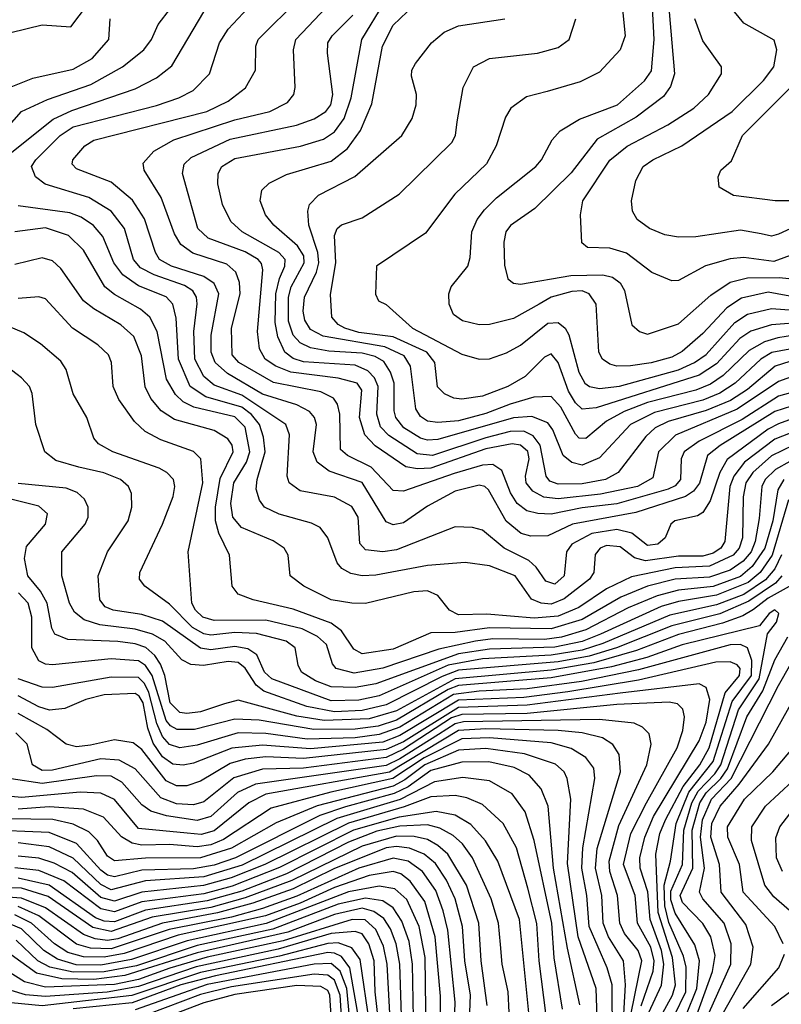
# Model space of a CAD drawing. Extents: x 997026 to 1115308, y 536381 to 619039.
# Tile 163 of 256: x 1019170 to 1021384, y 588999 to 591862. Entities that reach past the tile are written whole.
import ezdxf

# ---------------------------------------------------------------- set-up
doc = ezdxf.new("R2010")
doc.units = 0

msp = doc.modelspace()

# ---------------------------------------------------------------- linework, layer by layer
at = {"layer": '0CON20XD'}
for points in [[(1020679.2, 591035), (1020605, 590993.5), (1020535.3, 590975.3), (1020505, 590974.7), (1020456.6, 590986.6), (1020431.1, 591005), (1020418.2, 591035), (1020416.9, 591065), (1020423.8, 591085), (1020471.9, 591145), (1020479.1, 591170.9), (1020483.5, 591245), (1020499, 591281), (1020520.4, 591309.6), (1020555.5, 591344.5), (1020670, 591435), (1020686.9, 591455), (1020717, 591513), (1020740.9, 591539.1), (1020797.1, 591572.9), (1020907.2, 591615), (1020985.4, 591684.6), (1021006.4, 591713.6), (1021014.1, 591805), (1021005.9, 591955.9)], [(1021559, 590785), (1021365, 590722.5), (1021205.7, 590624.3), (1021169.3, 590595), (1021145.6, 590514.4), (1021128.5, 590491.5), (1021104.9, 590475.1), (1020960.9, 590429.1), (1020776.6, 590395), (1020705, 590361.5), (1020655, 590360.4), (1020627.7, 590367.7), (1020584.1, 590404.1), (1020532.5, 590495), (1020521.5, 590505), (1020505, 590508.7), (1020435, 590490.6), (1020355, 590447.3), (1020285, 590398.8), (1020255, 590393.2), (1020235, 590401.9), (1020165, 590516.2), (1020069.3, 590549.3), (1020034.3, 590575), (1020022.7, 590605), (1020032.5, 590685), (1020026.5, 590705), (1020012.3, 590722.3), (1019975, 590742.1), (1019875, 590773.6), (1019773.4, 590833.4), (1019738, 590865), (1019726.5, 590895), (1019726.2, 590945), (1019748.6, 591065), (1019735.2, 591095), (1019705.3, 591115), (1019610.9, 591145), (1019576.1, 591165), (1019564.4, 591185), (1019532.6, 591282.6), (1019497.2, 591337.2), (1019435, 591389.8), (1019335, 591428.4), (1019322.2, 591442.2), (1019323.9, 591455), (1019359.1, 591495), (1019385, 591511.8), (1019713.8, 591595), (1019775.4, 591625), (1019826.1, 591663.9), (1019855.4, 591715), (1019855.9, 591785), (1019862.8, 591805), (1019984.4, 591925.6)], [(1019103.4, 591515), (1019175, 591595.7), (1019250.2, 591629.8), (1019376.2, 591673.8), (1019468.5, 591725), (1019530, 591775), (1019552.9, 591805), (1019572.1, 591847.9), (1019608, 591895)], [(1019132.6, 591465), (1019267.2, 591572.8), (1019321.4, 591598.6), (1019505, 591661.3), (1019566.8, 591693.2), (1019611.7, 591728.3), (1019704.8, 591885)], [(1019143.5, 591825), (1019235, 591847), (1019318.6, 591841.4), (1019366.7, 591905)], [(1021575, 590759.1), (1021375, 590686.9), (1021345, 590671.1), (1021226.5, 590583.5), (1021205.1, 590544.9), (1021176.8, 590463.2), (1021155, 590429.2), (1021140.3, 590419.7), (1021074.5, 590405), (1021062.9, 590395), (1021046.2, 590355), (1021025, 590336.5), (1020995, 590333), (1020949.3, 590369.3), (1020905, 590379.7), (1020832.4, 590367.6), (1020775, 590336.6), (1020759.6, 590315), (1020752.3, 590245), (1020725, 590220.5), (1020699.4, 590229.4), (1020670.5, 590270.5), (1020649.5, 590289.5), (1020577.5, 590325), (1020515, 590377.2), (1020485.8, 590385.8), (1020435, 590387.6), (1020265, 590320), (1020224.8, 590314.8), (1020175, 590320.6), (1020158.5, 590338.5), (1020153.3, 590415), (1020135, 590446.5), (1020085, 590473.3), (1019985, 590491.7), (1019952.8, 590515), (1019947.4, 590535), (1019954.3, 590655), (1019943.6, 590685), (1019815, 590770.3), (1019735, 590799.1), (1019704.4, 590824.4), (1019678.9, 590875), (1019675.9, 590955), (1019685.8, 591035.8), (1019683.7, 591055), (1019673.2, 591073.2), (1019649.1, 591089.1), (1019560.2, 591120.2), (1019520.9, 591140.9), (1019500.5, 591165), (1019474.1, 591255), (1019435, 591305.2), (1019370.4, 591345), (1019243.5, 591383.5), (1019215.5, 591405.5), (1019203.7, 591435), (1019216.2, 591455), (1019287.5, 591525), (1019325, 591550.5), (1019567, 591613), (1019632.5, 591635), (1019673.7, 591656.3), (1019721.6, 591705), (1019750, 591795), (1019775.7, 591835), (1019848.1, 591911.9)], [(1021545.5, 590815), (1021375, 590767.1), (1021270.2, 590699.8), (1021145, 590636.8), (1021101, 590605), (1021092.7, 590585), (1021091, 590525), (1021075, 590506.7), (1021055, 590496.5), (1020905.8, 590454.2), (1020805, 590442.4), (1020715, 590423.9), (1020676.1, 590426.1), (1020643.7, 590433.7), (1020615.5, 590455.5), (1020596.4, 590486.4), (1020571.6, 590551.6), (1020545, 590568.4), (1020515, 590566.7), (1020432.7, 590542.7), (1020285, 590491), (1020255, 590493.1), (1020190.9, 590560.9), (1020122.9, 590595), (1020102.2, 590612.2), (1020100, 590715), (1020093.7, 590743.7), (1020081.8, 590761.8), (1020045, 590779.5), (1019907.2, 590807.2), (1019807, 590865), (1019787.6, 590887.6), (1019784.9, 590965), (1019810.3, 591065), (1019808.2, 591098.2), (1019797.5, 591127.5), (1019771.4, 591151.4), (1019673.2, 591183.2), (1019638.3, 591208.3), (1019619.1, 591239.1), (1019580.4, 591345), (1019531.6, 591425), (1019528.9, 591445), (1019559.8, 591480.2), (1019617.3, 591512.7), (1019795, 591570.6), (1019896.5, 591595), (1019948.5, 591621.5), (1019966.1, 591645), (1019970, 591665), (1019965.3, 591775), (1019972.1, 591805), (1020061.8, 591898.2)], [(1021430, 590875), (1021365.8, 590855), (1021285, 590786.6), (1021235.5, 590755), (1021165, 590725.4), (1021055, 590694), (1021017.1, 590675), (1020989.5, 590650.5), (1020909.7, 590545), (1020872.1, 590525), (1020805, 590512.7), (1020735, 590511.3), (1020710.5, 590520.5), (1020700.3, 590535), (1020683, 590625), (1020662.3, 590652.3), (1020635, 590665.5), (1020595, 590664.2), (1020525, 590646.5), (1020370, 590595), (1020325, 590600), (1020242.9, 590652.9), (1020218.1, 590678.1), (1020208.2, 590715), (1020212, 590795), (1020200.5, 590820.5), (1020181.4, 590841.4), (1020145, 590857.3), (1019995, 590867.6), (1019965, 590876.9), (1019940.7, 590895), (1019919.6, 590939.6), (1019911.8, 590981.8), (1019913.9, 591065), (1019925, 591109.1), (1019940.6, 591145), (1019940.9, 591165), (1019923, 591185), (1019816.4, 591245), (1019782.9, 591275), (1019758.8, 591325), (1019745.8, 591385), (1019746.6, 591415), (1019757.3, 591435), (1019795, 591458.2), (1019985.9, 591494.1), (1020052.9, 591515), (1020085, 591535.7), (1020113.1, 591575), (1020133.1, 591635), (1020163.7, 591805), (1020228.6, 591911.4)], [(1021507.7, 590922.3), (1021355.6, 590894.4), (1021324.2, 590875), (1021249.8, 590805), (1021205, 590776.4), (1021155, 590756.1), (1021015, 590719.5), (1020945.2, 590685), (1020855, 590588.4), (1020805, 590566.7), (1020775, 590574.1), (1020749.6, 590595), (1020719.4, 590669.4), (1020705, 590690.2), (1020658, 590708), (1020605, 590703.9), (1020385, 590641.3), (1020355, 590639), (1020334.7, 590645), (1020286.7, 590675), (1020262.9, 590705), (1020258, 590725), (1020258.6, 590805), (1020247.6, 590837.6), (1020227.9, 590867.9), (1020202.6, 590882.6), (1020165, 590892.8), (1020068, 590898), (1020015, 590908), (1019985, 590922.7), (1019964.5, 590944.5), (1019950.7, 590985), (1019950.8, 591055), (1019958.9, 591085), (1019996.9, 591155), (1019995.1, 591175.1), (1019977, 591205), (1019908, 591265), (1019884.1, 591295), (1019868.4, 591335), (1019873.9, 591366.1), (1019895, 591386.8), (1019945, 591412.3), (1020075, 591450.6), (1020122.7, 591487.3), (1020160.4, 591539.6), (1020192.8, 591617.2), (1020223.8, 591785), (1020255, 591846), (1020295.5, 591885)], [(1020921.8, 591891.8), (1020930, 591815), (1020915, 591774.4), (1020855, 591710), (1020798.9, 591681.1), (1020703, 591653), (1020642.6, 591637.4), (1020596.9, 591605), (1020581.6, 591578.4), (1020554.8, 591495.2), (1020526.8, 591443.2), (1020434.6, 591355), (1020348.8, 591241.2), (1020206.7, 591145), (1020203.9, 591063.9), (1020212.5, 591045), (1020235, 591033.8), (1020311.4, 590965), (1020455, 590889.5), (1020505, 590875.3), (1020535, 590875.9), (1020585, 590893.8), (1020625, 590915.7), (1020705, 590979.4), (1020735, 590981.9), (1020755, 590965.3), (1020765.8, 590945.8), (1020795, 590837.3), (1020812.1, 590805), (1020825.9, 590795.9), (1020855, 590790), (1020913.3, 590796.7), (1021085, 590844.3), (1021131, 590865), (1021165, 590888.7), (1021248.3, 590981.7), (1021285, 591005.4), (1021355, 591022.4), (1021445, 591015.8)], [(1021635, 591357.4), (1021375, 591238.4), (1021355, 591233.1), (1021325, 591239.1), (1021265, 591250.4), (1021135, 591231.2), (1021085, 591230), (1021045, 591236.8), (1021000, 591255), (1020965, 591280.8), (1020951.4, 591305), (1020947.8, 591335), (1020960.8, 591395), (1020981.8, 591435), (1021010, 591455), (1021094.8, 591495.2), (1021241.2, 591595), (1021331.6, 591685), (1021361.8, 591725), (1021370.7, 591775), (1021362.7, 591802.7), (1021275, 591852), (1021247.8, 591885)], [(1021057.1, 591885), (1021072.9, 591705), (1021061.8, 591668.2), (1021041.5, 591638.5)], [(1019145, 591666.6), (1019207.7, 591692.3), (1019325, 591718.1), (1019380.4, 591749.6), (1019428.6, 591805), (1019432.9, 591865)], [(1021435, 590831), (1021375, 590810.1), (1021255, 590729.1), (1021076.2, 590653.8), (1021026.9, 590605), (1021010, 590530), (1020965.3, 590505), (1020858, 590482), (1020735, 590468.3), (1020693.5, 590473.5), (1020660.8, 590490.8), (1020641.8, 590515), (1020640.1, 590535), (1020650.8, 590585), (1020646.5, 590606.5), (1020625.2, 590625), (1020601.1, 590628.9), (1020525, 590614.5), (1020365, 590557.6), (1020325.7, 590555.7), (1020292.3, 590562.3), (1020202.9, 590622.9), (1020172.4, 590655), (1020157.8, 590705), (1020163.8, 590785), (1020150.3, 590805), (1020095, 590820), (1019957.4, 590837.4), (1019914.3, 590854.3), (1019883, 590875), (1019866.5, 590905), (1019860.4, 590955), (1019875.9, 591135), (1019872.7, 591152.7), (1019862.9, 591165), (1019825, 591187.4), (1019717.1, 591227.1), (1019687.3, 591255), (1019642.9, 591415), (1019647.9, 591442.1), (1019668.4, 591461.6), (1019781.2, 591515), (1019974.6, 591555.4), (1020025.8, 591574.2), (1020059.3, 591595), (1020073.6, 591615), (1020080.3, 591645), (1020064.3, 591765), (1020065.7, 591795), (1020078.2, 591815), (1020138.4, 591875)], [(1021495, 590956.4), (1021373, 590937), (1021334.8, 590925.2), (1021290.2, 590899.8), (1021215, 590827.5), (1021177.8, 590802.2), (1021134.7, 590785), (1020995, 590748.9), (1020926.9, 590723.1), (1020875.2, 590695), (1020815, 590643.8), (1020795.5, 590645.5), (1020785, 590656.9), (1020742.7, 590735), (1020715, 590766.5), (1020664.1, 590764.1), (1020595.6, 590744.4), (1020525, 590717.2), (1020445, 590695.4), (1020385, 590690.3), (1020355, 590694.5), (1020335, 590708.2), (1020320.9, 590730.9), (1020305.5, 590855), (1020287.5, 590885), (1020230.7, 590910.7), (1020051.5, 590941.5), (1020015, 590961.2), (1019998.3, 590988.3), (1019993.8, 591015), (1019997.9, 591055), (1020032.5, 591127.5), (1020039.6, 591155), (1020036, 591185), (1020010.4, 591265), (1020006.9, 591305), (1020011.8, 591325), (1020038.2, 591351.8), (1020143.9, 591406.1), (1020280.8, 591525), (1020310, 591575), (1020322.1, 591615), (1020322.7, 591645), (1020308.3, 591698.3), (1020309.4, 591715), (1020320, 591735), (1020366.2, 591795), (1020403.8, 591826.2), (1020445, 591844.3), (1020580, 591865)], [(1021455, 590983), (1021355, 590974.4), (1021295, 590956.4), (1021263, 590935), (1021195, 590861.1), (1021145, 590828.6), (1020845, 590733.3), (1020805, 590729.5), (1020785, 590747.6), (1020765, 590781.6), (1020734.8, 590865), (1020715, 590890.6), (1020695, 590880.9), (1020638.7, 590825), (1020588.9, 590795), (1020515, 590767.4), (1020455, 590758.7), (1020431.2, 590761.2), (1020404.1, 590774.1), (1020384, 590794), (1020376.7, 590865), (1020352.7, 590895), (1020255, 590940.1), (1020155, 590952.6), (1020115, 590964.9), (1020095.4, 590975.4), (1020076.9, 590996.9), (1020072.6, 591062.6), (1020088.3, 591155), (1020084.8, 591235), (1020092.9, 591255), (1020105, 591265.4), (1020165, 591286.2), (1020272.7, 591355), (1020426.2, 591505), (1020436, 591525), (1020441.6, 591565), (1020458.9, 591665), (1020488.5, 591725), (1020535, 591749.7), (1020675, 591765.3), (1020735, 591781.8), (1020766.5, 591805), (1020786.2, 591865)], [(1021419.9, 591180.1), (1021361.4, 591158.6), (1021275, 591170.7), (1021235, 591167.1), (1021163.5, 591146.5), (1021085, 591103.9), (1021065, 591103.1), (1021007.3, 591127.3), (1020933.5, 591183.5), (1020885, 591197.6), (1020819.7, 591199.7), (1020803.6, 591213.6), (1020800, 591295), (1020806.9, 591335), (1020885, 591453.7), (1020935.4, 591494.6), (1021053.4, 591556.6), (1021129.6, 591605), (1021171.6, 591645), (1021210, 591705), (1021210, 591725), (1021155, 591800.6), (1021132.4, 591865)], [(1021435, 591335.6), (1021365.7, 591335.7), (1021245, 591350.6), (1021203.3, 591375), (1021200, 591405), (1021207.5, 591425), (1021238.7, 591451.3), (1021270.7, 591525), (1021430.2, 591685)], [(1021041.5, 591638.5), (1020961.7, 591578.3), (1020848.1, 591515), (1020772.9, 591417.1), (1020667, 591313), (1020595.9, 591264.1), (1020582.9, 591245), (1020577.1, 591215), (1020578.8, 591148.8), (1020588.9, 591108.9), (1020605, 591095.6), (1020625, 591092.8), (1020771.4, 591118.6), (1020865, 591119.8), (1020893.3, 591113.3), (1020915, 591096.6), (1020928.1, 591075), (1020949.5, 590975), (1020971.4, 590955), (1020995, 590947.3), (1021085, 590978.1), (1021178.7, 591061.3), (1021235, 591098.5), (1021285, 591111.7), (1021377.1, 591112.9), (1021425, 591108)], [(1021582.4, 590727.6), (1021365, 590642.4), (1021276.5, 590575), (1021245.3, 590535), (1021234.1, 590505), (1021219, 590345), (1021207.7, 590325), (1021185, 590310.4), (1021155, 590302.5), (1021085, 590302.2), (1020988.6, 590288.6), (1020957.1, 590297.1), (1020915, 590329.5), (1020875, 590333.5), (1020857.1, 590325), (1020842.8, 590307.2), (1020838.8, 590255), (1020826.2, 590235), (1020752.2, 590177.8), (1020715, 590162.8), (1020685.6, 590165.6), (1020656.9, 590176.9), (1020610.3, 590245), (1020535, 590274.1), (1020465, 590283.9), (1020355.2, 590275.2), (1020205, 590246.9), (1020165, 590244.4), (1020131.8, 590251.8), (1020106, 590266), (1020092.4, 590282.4), (1020065, 590355.7), (1020043.3, 590385), (1020018, 590398), (1019923.8, 590423.8), (1019881.5, 590445), (1019866.5, 590465), (1019857.2, 590497.2), (1019859.5, 590525), (1019883.3, 590605), (1019878.5, 590648.5), (1019866.4, 590685), (1019843.7, 590713.7), (1019815, 590735.8), (1019710.5, 590765), (1019665.2, 590795), (1019630.8, 590875), (1019624.6, 590994.6), (1019614.8, 591035), (1019595, 591056.3), (1019515, 591088), (1019469.8, 591119.8), (1019443.2, 591155), (1019411.6, 591231.6), (1019383.7, 591263.7), (1019348.2, 591288.2), (1019315, 591300.1), (1019165, 591320.8)], [(1021515, 590671.1), (1021355, 590593.5), (1021301.2, 590545), (1021280.1, 590515), (1021272.4, 590475), (1021270.4, 590355), (1021261.4, 590325), (1021243.8, 590305), (1021175, 590273), (1021075, 590268.2), (1020948.2, 590241.8), (1020875, 590206.7), (1020795, 590153.2), (1020735, 590127.9), (1020665, 590121.8), (1020527.1, 590132.9), (1020445, 590131), (1020418.8, 590145), (1020385, 590187.9), (1020355, 590201.1), (1020315, 590197.9), (1020175, 590164.7), (1020135, 590165.2), (1020075, 590175.2), (1019995.2, 590215.2), (1019955.5, 590245), (1019949.6, 590305), (1019938.8, 590325), (1019906.6, 590346.6), (1019814.7, 590385), (1019789.1, 590415), (1019783.5, 590455), (1019792.1, 590515), (1019829.1, 590575), (1019838.9, 590605), (1019825, 590676.9), (1019795, 590707.3), (1019675.3, 590735.3), (1019645, 590750.9), (1019622.1, 590772.1), (1019596.7, 590816.7), (1019569.5, 590955), (1019547.5, 590997.5), (1019520.5, 591020.5), (1019445, 591062.6), (1019416.8, 591085), (1019355, 591191.6), (1019311.5, 591235), (1019245, 591257), (1019155, 591245.6)], [(1021533, 590647), (1021366.3, 590553.7), (1021336.4, 590525), (1021326.7, 590505), (1021318.8, 590411.2), (1021307.9, 590345), (1021296, 590315), (1021272.5, 590287.5), (1021235, 590261.1), (1021175, 590240.8), (1021075, 590234.9), (1020994.8, 590215.2), (1020917.3, 590182.7), (1020805, 590118.2), (1020715, 590090.5), (1020535, 590093.6), (1020435, 590080.1), (1020365, 590079.2), (1020255, 590031.7), (1020165, 590017.9), (1020141.2, 590031.2), (1020104.7, 590084.7), (1020075, 590106.7), (1019965, 590148.2), (1019848, 590175), (1019805, 590191.8), (1019786.9, 590215), (1019779.1, 590305), (1019748.6, 590368.6), (1019738.8, 590405), (1019738.4, 590445), (1019752.5, 590527.5), (1019790.2, 590605), (1019786.8, 590625), (1019775, 590643.2), (1019735, 590667.9), (1019619.4, 590699.4), (1019580.7, 590725), (1019551, 590761), (1019534, 590794), (1019524.1, 590885), (1019501, 590941), (1019464, 590975), (1019385, 591020.9), (1019355.3, 591045), (1019289, 591139), (1019265, 591160.6), (1019235, 591170), (1019155, 591149.8)], [(1021390.5, 590525), (1021373.7, 590495), (1021359.3, 590405), (1021335.4, 590325), (1021298.4, 590271.6), (1021265, 590242.7), (1021185, 590213.7), (1021085, 590203.1), (1021023, 590187), (1020938.2, 590151.8), (1020815, 590087.7), (1020745, 590066.8), (1020695, 590060), (1020545, 590061.2), (1020494.8, 590055.2), (1020388.4, 590031.6), (1020225, 589976.7), (1020142.1, 589962.1), (1020089.1, 589975), (1020079, 589989), (1020061.3, 590045), (1020035, 590068.4), (1019990.8, 590090.8), (1019885.5, 590115.5), (1019735, 590115.1), (1019701.7, 590125), (1019680.6, 590145), (1019670.2, 590165), (1019658.9, 590315), (1019702, 590515), (1019696.4, 590585), (1019675, 590606.7), (1019580.2, 590640.2), (1019534.6, 590664.6), (1019503.3, 590693.3), (1019457.5, 590757.5), (1019441.1, 590795), (1019436.8, 590865), (1019427.7, 590887.7), (1019396.5, 590916.5), (1019322.8, 590965), (1019245, 591050), (1019225, 591056.5), (1019165, 591051.1)], [(1021435, 591053), (1021345, 591070.2), (1021267.6, 591052.4), (1021225.6, 591024.4), (1021155, 590949.8), (1021095, 590897.1), (1021065, 590880.8), (1021005, 590864.3), (1020945, 590855.9), (1020905, 590854.8), (1020885, 590860.4), (1020863.6, 590875), (1020853.4, 590895), (1020845.2, 591035), (1020825.3, 591065), (1020805, 591073.3), (1020775, 591071.5), (1020715, 591054.8), (1020679.2, 591035)], [(1021404.4, 590465.6), (1021357.1, 590305), (1021322.1, 590255), (1021286.8, 590225), (1021195, 590188.3), (1021085, 590170.2), (1021034.8, 590155.2), (1020857.9, 590075), (1020805, 590054), (1020725, 590037.1), (1020535, 590031.5), (1020445, 590018), (1020205, 589930.9), (1020145, 589920), (1020075, 589922.3), (1020029, 589939), (1019988.9, 589965), (1019979.2, 589985), (1019970.6, 590035), (1019944.6, 590055), (1019857.5, 590077.5), (1019795, 590080.1), (1019725, 590072.2), (1019705, 590076), (1019672.2, 590095), (1019605, 590162.7), (1019533.8, 590215), (1019518.2, 590235), (1019519.1, 590255), (1019584.5, 590395.5), (1019615.3, 590475.3), (1019621, 590505), (1019616.4, 590525), (1019597.5, 590545), (1019575, 590557.5), (1019440, 590605), (1019398.8, 590628.8), (1019385.4, 590645.4), (1019364.6, 590705), (1019325, 590774.4), (1019304.7, 590844.7), (1019289.4, 590869.4), (1019229.7, 590919.7), (1019181.3, 590951.3), (1019031.8, 591015)], [(1021384.4, 590305.6), (1021365.1, 590264.9), (1021337.2, 590232.8), (1021275, 590190.7), (1021195, 590160.3), (1021059.6, 590130.4), (1020865, 590048.1), (1020805, 590029), (1020715, 590013.9), (1020515, 590003), (1020415.2, 589985), (1020215, 589896.2), (1020155, 589883.2), (1020075, 589881.2), (1019903, 589945), (1019880.9, 589965), (1019858.9, 590015), (1019833, 590033), (1019795, 590039.7), (1019725, 590029.8), (1019695, 590034.1), (1019585, 590112.6), (1019525, 590132.2), (1019441.4, 590145), (1019417.7, 590155), (1019402.4, 590175), (1019397.6, 590245), (1019425.2, 590314.8), (1019484.7, 590405), (1019495.8, 590445), (1019494.2, 590484.2), (1019486.1, 590505), (1019462.9, 590525), (1019414.4, 590544.4), (1019341.2, 590561.2), (1019275, 590580.4), (1019242.7, 590605), (1019216.2, 590685), (1019205.5, 590775), (1019197.9, 590795), (1019175, 590820.4), (1019098.6, 590878.6)], [(1021385.3, 590244.7), (1021366.3, 590223.7), (1021289, 590171), (1021205, 590134.6), (1021065, 590099.7), (1020904.7, 590035.3), (1020825, 590011.1), (1020734.9, 589994.9), (1020445, 589970.1), (1020397.8, 589952.2), (1020235, 589869.4), (1020165, 589853.5), (1020085, 589849.6), (1020004.7, 589864.7), (1019879.5, 589909.5), (1019856.6, 589926.6), (1019825, 589976.5), (1019805, 589993), (1019775.8, 589995.8), (1019703.8, 589983.8), (1019666.9, 589986.9), (1019641, 590001), (1019591.5, 590055), (1019555.6, 590075.6), (1019505, 590090.1), (1019402.4, 590102.4), (1019357, 590117), (1019328.9, 590138.9), (1019314.5, 590165), (1019291.9, 590245), (1019292.5, 590315), (1019359.7, 590395), (1019368.7, 590415), (1019368.7, 590445), (1019357.8, 590467.8), (1019336.8, 590486.8), (1019305, 590499.5), (1019165, 590513.2)], [(1021406.3, 590213.7), (1021345, 590180.1), (1021302.7, 590147.3), (1021271.6, 590128.4), (1021213.1, 590106.9), (1021085, 590074.1), (1020962.8, 590027.2), (1020838.4, 589991.6), (1020715, 589970.5), (1020435, 589945.1), (1020265, 589852.6), (1020185, 589829.3), (1020055, 589824), (1019975, 589837.1), (1019805, 589883), (1019765, 589872.6), (1019695, 589849.5), (1019655, 589844.1), (1019635, 589847.6), (1019607.4, 589875), (1019591.1, 589955), (1019578.4, 589988.4), (1019562.8, 590012.8), (1019536, 590036), (1019505, 590047.3), (1019455, 590053.5), (1019309.7, 590059.7), (1019271.5, 590075), (1019262.6, 590092.6), (1019249.2, 590165), (1019230.4, 590200.4), (1019193.2, 590245), (1019183.2, 590295), (1019189.4, 590330.6), (1019244.7, 590395), (1019250.6, 590425), (1019225, 590447.3), (1019058.8, 590488.8)], [(1021106.2, 588965), (1021137.8, 589045), (1021145.3, 589125), (1021132, 589172), (1021075, 589263.3), (1021062.9, 589302.9), (1021062.4, 589327.6), (1021096, 589405), (1021100.6, 589505), (1021123.8, 589585), (1021141.9, 589618.1), (1021190.8, 589669.2), (1021207.3, 589695), (1021259.6, 589855), (1021318.9, 589945), (1021343.7, 590076.3), (1021369.8, 590110.2), (1021376.6, 590135), (1021365, 590145.6), (1021348.6, 590135), (1021320.6, 590099.4), (1021095, 590044.6), (1020992.2, 590007.8), (1020889.8, 589980.2), (1020715, 589947.8), (1020445, 589926.1), (1020415, 589914.5), (1020265, 589825.5), (1020212.1, 589807.9), (1020145, 589798.6), (1020025, 589797.9), (1019865.3, 589825.3), (1019795, 589827.9), (1019677.8, 589797.8), (1019627.5, 589797.5), (1019608.2, 589808.2), (1019595, 589824.5), (1019554.7, 589954.7), (1019535, 589984.3), (1019515, 589997.6), (1019435, 590003.8), (1019265, 589985.9), (1019245, 589987.5), (1019225, 589998), (1019205.1, 590035.1), (1019204.9, 590125), (1019194.3, 590165), (1019165.7, 590195.7)], [(1021136.9, 588965), (1021184, 589094), (1021191, 589141), (1021178.3, 589195), (1021155, 589233.9), (1021096.4, 589295), (1021089.1, 589315), (1021125.9, 589395), (1021124.6, 589505), (1021146.9, 589585), (1021165, 589613.6), (1021207.3, 589655), (1021226.9, 589683.1), (1021283.1, 589835), (1021330, 589910), (1021365, 590000.2), (1021402.8, 590067.2)], [(1021072.2, 588965), (1021105.7, 589035), (1021106.6, 589106.6), (1021098.9, 589138.9), (1021057, 589237), (1021044.9, 589284.9), (1021042.6, 589345), (1021061.4, 589415), (1021078.3, 589525), (1021114.8, 589615.2), (1021185.3, 589705), (1021241, 589879), (1021297.4, 589955), (1021298.2, 589998.2), (1021285.3, 590035.3), (1021265, 590045.6), (1021235, 590044), (1020968.3, 589971.7), (1020802.5, 589937.5), (1020645, 589916.6), (1020505, 589909.1), (1020430.2, 589899.8), (1020275, 589804.8), (1020215, 589783.2), (1020145, 589773.9), (1020005, 589769.4), (1019885, 589786.5), (1019805, 589788.5), (1019685, 589752.3), (1019635, 589744.9), (1019605, 589754.6), (1019585, 589777.4), (1019568.7, 589815), (1019545, 589905.5), (1019532, 589932), (1019515, 589949.4), (1019435, 589949.9), (1019265, 589920.2), (1019235, 589920.6), (1019165.4, 589945)], [(1021173.5, 588975), (1021236.6, 589115), (1021238.1, 589175), (1021217.7, 589235), (1021155.2, 589305), (1021145.8, 589325), (1021160.1, 589395), (1021148.2, 589485), (1021154.2, 589535), (1021180.8, 589595), (1021237.5, 589655), (1021375, 589926.3), (1021442.8, 590045)], [(1021215.1, 588975), (1021294.5, 589115), (1021302.1, 589165), (1021280.8, 589230.8), (1021209.1, 589325), (1021203.8, 589405), (1021178.9, 589485), (1021181.9, 589525), (1021205.8, 589575), (1021261.3, 589638.7), (1021346.6, 589755), (1021508.3, 590045)], [(1021028.3, 588955), (1021067.3, 589025), (1021075.6, 589055), (1021066.8, 589135), (1021025.7, 589265.7), (1021018.6, 589435), (1021030.9, 589495), (1021046.5, 589535), (1021097.8, 589632.2), (1021146.6, 589695), (1021173.8, 589745), (1021220.6, 589905), (1021262.1, 589955), (1021264.1, 589975), (1021255, 589986.2), (1021235, 589994.3), (1021193.5, 589993.5), (1020968.5, 589941.5), (1020762.9, 589907.1), (1020635, 589891.3), (1020445, 589883.5), (1020275, 589780.2), (1020225, 589760.8), (1020015, 589741.7), (1019875, 589752.4), (1019786.4, 589743.6), (1019675, 589700.4), (1019645, 589694.3), (1019615, 589697), (1019585, 589718), (1019558, 589758), (1019542.2, 589802.2), (1019528.5, 589875), (1019517.1, 589895), (1019505, 589902.5), (1019415, 589898.6), (1019361.5, 589885), (1019301.1, 589858.9), (1019255.8, 589854.2), (1019225, 589863.5), (1019165, 589896.3)], [(1020998.6, 588975), (1021035.6, 589054.4), (1021042.4, 589115), (1021035.1, 589155), (1021002.4, 589245), (1020995.4, 589325.4), (1020973.5, 589395), (1020971.9, 589425), (1020986.6, 589485), (1021011.9, 589545), (1021145, 589765.3), (1021165, 589819.2), (1021175.5, 589885.5), (1021165, 589920.4), (1021145, 589930.5), (1020915, 589903.6), (1020645, 589868.4), (1020445, 589862), (1020285, 589762.5), (1020235, 589739.8), (1019995, 589713.3), (1019885, 589718.6), (1019825, 589711.8), (1019781.3, 589698.7), (1019695, 589647.5), (1019655, 589634.2), (1019625, 589634.5), (1019595, 589648.4), (1019525, 589739.3), (1019499.2, 589759.2), (1019445, 589767.4), (1019375, 589752.6), (1019335, 589747.7), (1019305, 589754.8), (1019248.2, 589798.2), (1019165, 589844.9)], [(1020976.1, 588993.9), (1021010.7, 589095), (1021014.3, 589125), (1021004.1, 589165), (1020965.8, 589235), (1020958.7, 589315), (1020925.3, 589405.3), (1020946.2, 589495), (1020991.9, 589585), (1021081.1, 589745), (1021097.5, 589795), (1021101.9, 589835), (1021097.2, 589857.2), (1021082.1, 589872.1), (1021057.1, 589877.1), (1020905, 589870.8), (1020645.1, 589844.9), (1020455, 589842), (1020425, 589831.6), (1020285, 589740.4), (1020235, 589716.9), (1019995, 589685.4), (1019875, 589682.9), (1019792.2, 589657.8), (1019705, 589587.1), (1019675, 589578.9), (1019625, 589582), (1019579.6, 589599.6), (1019505, 589684), (1019458.6, 589708.6), (1019405, 589712.3), (1019265, 589680.1), (1019235, 589678.9), (1019206.4, 589695), (1019191.2, 589755), (1019158.1, 589788.1)], [(1020946.7, 588973.3), (1020978.5, 589125), (1020967.5, 589155), (1020928, 589205), (1020913.8, 589235), (1020907.3, 589315), (1020885.3, 589385), (1020883.1, 589415), (1020911.2, 589518.8), (1020992.4, 589695), (1021005.2, 589755), (1020999.4, 589785), (1020980.4, 589805), (1020956.1, 589816.1), (1020855, 589827), (1020459.6, 589820.4), (1020435, 589814.4), (1020386.7, 589783.3), (1020275, 589712.4), (1020235, 589693.7), (1019855, 589639.3), (1019802.7, 589615), (1019725, 589545.1), (1019685, 589533.4), (1019596.7, 589546.7), (1019550.8, 589560.8), (1019525, 589578.8), (1019466, 589645), (1019435, 589662.3), (1019393.2, 589663.2), (1019235, 589640.7), (1019145, 589654.1)], [(1020919.2, 588850.8), (1020930.2, 589055), (1020924.9, 589124.9), (1020881.6, 589195), (1020866, 589235), (1020861.4, 589315), (1020843.7, 589395), (1020848.4, 589451.6), (1020916.2, 589675), (1020911.8, 589725), (1020894.2, 589754.2), (1020863.4, 589773.4), (1020805, 589788.6), (1020734.6, 589794.6), (1020525, 589799.6), (1020445, 589794.8), (1020245, 589674.2), (1019885, 589610.1), (1019836, 589585), (1019735, 589503.2), (1019697.1, 589492.9), (1019656.2, 589496.2), (1019515, 589509.9), (1019445, 589594.4), (1019405, 589612.6), (1019345, 589615.9), (1019175, 589599.9), (1019145, 589602.7)], [(1020892.9, 588902.9), (1020892, 589055), (1020877.8, 589105), (1020825.1, 589225), (1020818.5, 589315), (1020803.7, 589395), (1020806.2, 589453.8), (1020841.2, 589655), (1020838.1, 589685), (1020815, 589716.2), (1020772.9, 589742.9), (1020715, 589759.4), (1020535, 589773.5), (1020455, 589771.1), (1020345, 589715.6), (1020254.4, 589655.6), (1020074.1, 589615.9), (1019900.8, 589569.2), (1019761.8, 589478.2), (1019725, 589462.4), (1019685, 589456.8), (1019605, 589463.9), (1019525, 589461.2), (1019496.9, 589466.9), (1019465.5, 589485.5), (1019412.9, 589542.9), (1019355, 589566.2), (1019255, 589573.5), (1019165, 589566.3)], [(1020851, 588875), (1020845.1, 589045), (1020793.1, 589195), (1020761.8, 589408.2), (1020771.5, 589595), (1020761.3, 589655), (1020752.7, 589675), (1020727.5, 589697.5), (1020636.9, 589726.9), (1020525, 589742.2), (1020445, 589737.7), (1020347.4, 589695), (1020288.9, 589651.1), (1020255, 589633.4), (1020034, 589576), (1019915, 589526.7), (1019785, 589453), (1019695.3, 589424.7), (1019535, 589423.8), (1019445, 589415.5), (1019425, 589429.3), (1019395.5, 589475.5), (1019370.3, 589500.3), (1019325, 589522.7), (1019265.8, 589535.8), (1019138.2, 589538.2)], [(1021388.8, 589175), (1021364.8, 589225), (1021272.8, 589325), (1021262.5, 589405), (1021228.1, 589485), (1021227.1, 589515), (1021276.5, 589595), (1021359.4, 589675), (1021427, 589755)], [(1019605.8, 589104.2), (1019515, 589071.2), (1019445, 589056.4), (1019245, 589049), (1019184, 589064), (1019104, 589114), (1019059.5, 589129.5), (1018965, 589136.6), (1018875, 589152.4), (1018615, 589163.1), (1018548.1, 589178.1), (1018523.2, 589193.2), (1018455.7, 589255.7), (1018410.2, 589315), (1018370.4, 589395), (1018358.8, 589505), (1018342.9, 589552.9), (1018316.6, 589596.6), (1018270, 589630), (1018145, 589687.6), (1017978.7, 589718.7), (1017953.6, 589735)], [(1020797.4, 588997.4), (1020761.8, 589161.8), (1020721.5, 589395), (1020705.5, 589575), (1020685.4, 589625.4), (1020650.6, 589665), (1020607.2, 589687.2), (1020533.6, 589703.6), (1020455, 589703.1), (1020365, 589678.4), (1020298.5, 589631.5), (1020258.2, 589611.8), (1020116.6, 589573.4), (1020042.2, 589547.8), (1019796.9, 589425), (1019735, 589403.1), (1019675, 589393.1), (1019525, 589388.5), (1019445, 589369.2), (1019425, 589374.5), (1019405, 589389), (1019335, 589466.8), (1019255, 589498.5), (1019065.7, 589505.7)], [(1021460.7, 589225), (1021361.5, 589311.5), (1021335.5, 589345), (1021297.1, 589475), (1021297.5, 589515), (1021337.8, 589575), (1021457, 589685)], [(1020747.9, 588985), (1020723.7, 589133.7), (1020716.2, 589235), (1020664.7, 589474.7), (1020638.7, 589558.7), (1020601, 589611), (1020535, 589649), (1020458.2, 589658.2), (1020375, 589645.7), (1020275.6, 589594.4), (1020091.3, 589538.7), (1019816.5, 589403.5), (1019705, 589369.8), (1019535, 589357.9), (1019435, 589332), (1019405, 589347.4), (1019325, 589423.7), (1019255, 589456.8), (1019165, 589468.6)], [(1020700.1, 588965), (1020679.7, 589125), (1020673.3, 589233.3), (1020646.8, 589336.8), (1020613.4, 589453.4), (1020574.9, 589524.9), (1020515, 589580), (1020469.1, 589599.1), (1020435, 589605.6), (1020365, 589601.8), (1020287.4, 589572.6), (1020125, 589525.2), (1019882, 589405), (1019783.9, 589366.1), (1019703.9, 589343.9), (1019525, 589325.2), (1019445, 589298.6), (1019405, 589309.4), (1019321.9, 589381.9), (1019269.5, 589409.5), (1019225, 589423.6), (1019165, 589429.8)], [(1020651.4, 588955), (1020622.9, 589245), (1020559.1, 589415), (1020524, 589474), (1020481.2, 589521.2), (1020435, 589548.4), (1020379.8, 589559.8), (1020272.8, 589542.8), (1020140.3, 589505), (1019925, 589396.5), (1019787.3, 589342.7), (1019705, 589319.8), (1019525, 589296.8), (1019445, 589268), (1019405, 589275.9), (1019298.1, 589358.1), (1019225, 589387.9), (1019155, 589395.4)], [(1021386.6, 589385), (1021369.4, 589425), (1021367.5, 589482.5), (1021379.5, 589515), (1021418, 589565)], [(1020592.1, 588975), (1020589.4, 589035), (1020571.9, 589115), (1020566.9, 589173.1), (1020561.3, 589235), (1020540, 589305), (1020486.1, 589425), (1020456.6, 589465), (1020429.6, 589489.6), (1020390.6, 589510.6), (1020355, 589520.4), (1020275, 589516.8), (1020207.8, 589502.2), (1020125, 589470.3), (1019945, 589378.6), (1019815, 589328.2), (1019715, 589299.6), (1019535, 589272.6), (1019445, 589238.4), (1019415, 589240.1), (1019390.4, 589250.4), (1019255, 589345.6)], [(1020528.9, 588995), (1020511.1, 589125), (1020504.6, 589235), (1020468.8, 589345), (1020414.2, 589435), (1020385, 589461), (1020355, 589477.6), (1020316.5, 589486.5), (1020265, 589487.9), (1020165, 589459), (1019960.8, 589359.2), (1019825, 589308.2), (1019725, 589280.7), (1019555, 589251.9), (1019435, 589210.3), (1019382, 589222), (1019252, 589312), (1019175, 589336.1), (1019135, 589337)], [(1020470.4, 588775), (1020479.7, 589025), (1020463.3, 589125), (1020456.8, 589225), (1020435.6, 589305), (1020410.2, 589360.2), (1020378.3, 589408.3), (1020345.2, 589435.2), (1020302.7, 589452.7), (1020265, 589457.3), (1020235, 589453.6), (1020082.3, 589392.3), (1019965, 589334.5), (1019847.6, 589292.4), (1019745, 589264.4), (1019585, 589234.9), (1019455, 589188.8), (1019425, 589184.2), (1019388.8, 589188.8), (1019355, 589201.3), (1019245, 589279.5), (1019175, 589307.8), (1019135, 589310.3)], [(1020429.4, 588825), (1020435.8, 589005), (1020414, 589214), (1020400.9, 589270.9), (1020379.7, 589329.7), (1020340.3, 589385), (1020298.9, 589415), (1020255, 589424), (1020155, 589394.5), (1019975, 589313.2), (1019875, 589277.2), (1019785, 589252.2), (1019604, 589216), (1019435, 589160.4), (1019375, 589162.4), (1019335, 589174), (1019225.6, 589255.6), (1019165, 589283.2)], [(1020390.8, 588825), (1020392.5, 589022.5), (1020377.4, 589195), (1020347.4, 589297.4), (1020305, 589356.9), (1020277.8, 589377.8), (1020255, 589385.1), (1020185, 589373.1), (1020085, 589338.7), (1019985, 589292.5), (1019883.9, 589256.1), (1019630.4, 589199.6), (1019473.7, 589146.3), (1019415, 589135.5), (1019355, 589136.9), (1019309.8, 589149.8), (1019270.9, 589175), (1019203.9, 589235), (1019155, 589258.9)], [(1019255, 589345.6), (1019165, 589365.8)], [(1020352.2, 588835), (1020348.1, 589135), (1020330.6, 589225), (1020295, 589303.1), (1020260, 589335), (1020215, 589342.5), (1020125, 589325.8), (1019886.1, 589233.9), (1019656.4, 589183.6), (1019495, 589129.2), (1019405, 589113), (1019334, 589114), (1019279.9, 589129.9), (1019239.7, 589155), (1019175, 589218.6), (1019145, 589231.2)], [(1020316.4, 588853.6), (1020311.9, 589115), (1020301.5, 589181.5), (1020280.9, 589240.9), (1020255, 589279.7), (1020225, 589299.3), (1020175, 589307.5), (1020095, 589289.5), (1019905, 589217.4), (1019685, 589169.6), (1019509.1, 589110.9), (1019415, 589093.1), (1019325, 589092.3), (1019256.8, 589106.8), (1019222.2, 589125), (1019159.1, 589185)], [(1020283.8, 588845), (1020274.2, 589115), (1020264.2, 589174.2), (1020247.9, 589217.9), (1020228.1, 589248.1), (1020198.6, 589268.6), (1020165, 589278), (1020085, 589259.9), (1019948.9, 589208.9), (1019685, 589148.9), (1019475, 589082.1), (1019385, 589071.2), (1019292.5, 589072.5), (1019218.8, 589088.8), (1019145, 589142.2)], [(1020251.3, 588865), (1020237.5, 589115), (1020227.4, 589167.4), (1020205, 589216.7), (1020174, 589244), (1020135.8, 589245.8), (1019935, 589183.5), (1019715, 589136.1), (1019605.8, 589104.2)], [(1020242.3, 588685), (1020203.3, 589035), (1020199.6, 589125), (1020184.8, 589174.8), (1020165, 589203.6), (1020145, 589210.7), (1020075, 589204.5), (1019920.9, 589159.1), (1019682.3, 589107.7), (1019515, 589050.7), (1019423.6, 589033.6), (1019245, 589021.2), (1019186.1, 589026.1), (1019145, 589038.6)], [(1020187.3, 588937.3), (1020159.2, 589129.2), (1020135, 589162.6), (1020095, 589177.3), (1020065, 589176), (1019925, 589139), (1019695, 589091.4), (1019495.3, 589024.7), (1019235, 588994.3), (1019145, 589003.2)], [(1020157.4, 588945), (1020129.5, 589105), (1020105, 589138), (1020085, 589147.7), (1020065, 589149.1), (1019738.5, 589081.5), (1019638.1, 589055), (1019496.8, 589003.2), (1019324.7, 588985.3)], [(1021273, 588987), (1021376.2, 589105), (1021392.4, 589145)], [(1020153.9, 588693.9), (1020120.1, 589045), (1020101.4, 589095), (1020075, 589117.8), (1020025.2, 589115.2), (1019715, 589056.3), (1019505, 588983.1)], [(1020123.8, 588675), (1020101.1, 589025), (1020085, 589069.2), (1020065, 589083.6), (1020026, 589086), (1019785, 589049.8), (1019695, 589027.5), (1019541, 588969)], [(1020092.1, 588695), (1020070.9, 589025), (1020065, 589039), (1020045, 589050.6), (1019975, 589053.4), (1019795, 589027), (1019705, 589003.1), (1019547.2, 588942.8)], [(1021355, 588995.2), (1021421.9, 589045)]]:
    msp.add_lwpolyline(points, dxfattribs=at)

doc.saveas('drawing.dxf')
